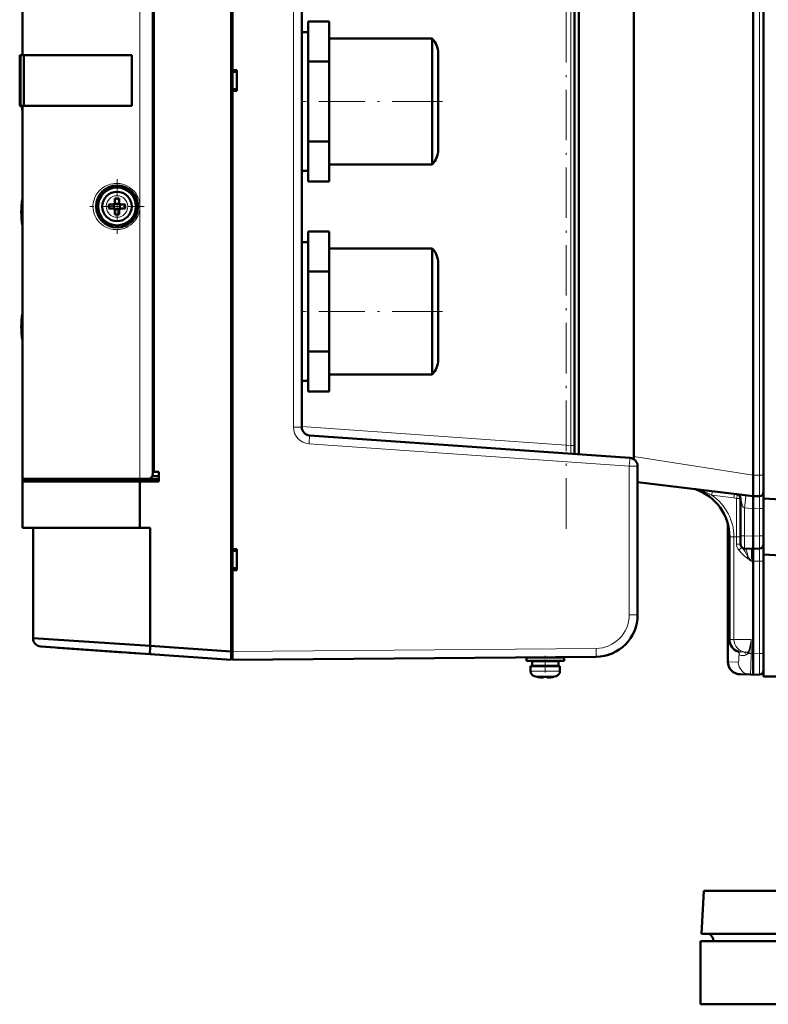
# Model space of a CAD drawing. Extents: x -1768 to 2122, y -1862 to 865.
# Tile 29 of 63: x -1589 to -1411, y 368 to 602. Entities that reach past the tile are written whole.
import ezdxf

# ---------------------------------------------------------------- set-up
doc = ezdxf.new("R2010")
doc.units = 0
doc.linetypes.add('DASHDOT', pattern=[18.5, 12, -3, 0.5, -3])

msp = doc.modelspace()

# ---------------------------------------------------------------- linework, layer by layer
at = {"color": 7, "lineweight": 50}
for p, q in [((-1539.04, 723.78), (-1539.04, 451.77)), ((-1539.04, 451.79), (-1539.04, 723.76)), ((-1539.04, 451.79), (-1539.04, 723.76)), ((-1538.74, 590.28), (-1538.74, 699.4)), ((-1588.74, 593.78), (-1588.74, 682.63)), ((-1557.74, 494.05), (-1557.74, 681.5)), ((-1557.74, 494.58), (-1557.74, 680.98)), ((-1557.74, 494.58), (-1557.74, 680.98)), ((-1557.44, 494.58), (-1557.44, 680.98)), ((-1557.44, 494.58), (-1557.44, 680.98)), ((-1457.24, 498.83), (-1457.24, 676.73)), ((-1457.24, 500.89), (-1457.24, 674.67)), ((-1522.24, 505.24), (-1522.24, 670.32)), ((-1412.24, 488.23), (-1412.24, 660.09)), ((-1456.24, 498.76), (-1456.24, 653.68)), ((-1414.74, 493.78), (-1414.74, 653.78)), ((-1443.13, 498.24), (-1443.13, 649.31)), ((-1515.74, 601.83), (-1520.74, 601.83)), ((-1520.74, 597.07), (-1520.74, 601.83)), ((-1515.74, 592.3), (-1515.74, 601.83)), ((-1522.24, 599.28), (-1522.24, 597.07)), ((-1520.74, 599.28), (-1522.24, 599.28)), ((-1522.24, 597.07), (-1522.24, 582.78)), ((-1520.74, 592.3), (-1520.74, 597.07)), ((-1491.17, 597.78), (-1515.74, 597.78)), ((-1491.17, 595.77), (-1491.17, 597.78)), ((-1491.17, 595.77), (-1491.17, 586.2)), ((-1589.42, 593.78), (-1589.24, 593.78)), ((-1589.42, 593.78), (-1589.42, 593.78)), ((-1589.42, 593.78), (-1589.42, 581.88)), ((-1589.24, 581.78), (-1589.24, 593.78)), ((-1588.74, 593.78), (-1589.24, 593.78)), ((-1562.74, 593.78), (-1588.74, 593.78)), ((-1588.44, 593.78), (-1588.44, 581.78)), ((-1562.74, 581.78), (-1562.74, 593.78)), ((-1489.74, 594.28), (-1489.74, 592.74)), ((-1515.74, 592.3), (-1520.74, 592.3)), ((-1520.74, 582.78), (-1520.74, 592.3)), ((-1515.74, 573.25), (-1515.74, 592.3)), ((-1489.74, 592.74), (-1489.74, 585.4)), ((-1538.74, 590.28), (-1537.74, 590.27)), ((-1538.74, 589.82), (-1538.74, 590.28)), ((-1538.74, 590.03), (-1538.74, 585.53)), ((-1537.74, 589.78), (-1538.74, 589.82)), ((-1538.74, 589.72), (-1538.74, 589.76)), ((-1538.74, 589.72), (-1538.74, 585.84)), ((-1537.74, 585.28), (-1537.74, 590.27)), ((-1538.74, 585.79), (-1538.74, 585.84)), ((-1537.74, 585.78), (-1538.74, 585.73)), ((-1538.74, 585.28), (-1538.74, 585.73)), ((-1538.74, 585.28), (-1537.74, 585.28)), ((-1538.74, 476.15), (-1538.74, 585.28)), ((-1491.17, 586.2), (-1491.17, 582.78)), ((-1489.74, 585.4), (-1489.74, 577.03)), ((-1589.42, 581.88), (-1589.42, 581.88)), ((-1589.42, 581.88), (-1589.24, 581.88)), ((-1589.36, 581.78), (-1589.34, 581.78)), ((-1589.36, 581.78), (-1589.34, 581.78)), ((-1589.36, 581.78), (-1589.34, 581.78)), ((-1589.36, 581.78), (-1589.34, 581.78)), ((-1589.36, 581.78), (-1589.34, 581.78)), ((-1589.36, 581.78), (-1589.34, 581.78)), ((-1589.36, 581.78), (-1589.34, 581.78)), ((-1589.24, 581.78), (-1589.32, 581.78)), ((-1589.32, 581.78), (-1589.32, 581.78)), ((-1588.74, 581.78), (-1589.24, 581.78)), ((-1562.74, 581.78), (-1588.74, 581.78)), ((-1588.74, 492.93), (-1588.74, 581.78)), ((-1522.24, 582.78), (-1522.24, 574.53)), ((-1520.74, 573.25), (-1520.74, 582.78)), ((-1491.17, 582.78), (-1491.17, 575.28)), ((-1489.74, 577.03), (-1489.74, 571.77)), ((-1522.24, 574.53), (-1522.24, 566.28)), ((-1491.17, 568.42), (-1491.17, 575.28)), ((-1515.74, 573.25), (-1520.74, 573.25)), ((-1520.74, 568.49), (-1520.74, 573.25)), ((-1515.74, 563.72), (-1515.74, 573.25)), ((-1489.74, 571.77), (-1489.74, 571.28)), ((-1520.74, 563.72), (-1520.74, 568.49)), ((-1491.17, 567.78), (-1515.74, 567.78)), ((-1491.17, 567.78), (-1491.17, 568.42)), ((-1520.74, 566.28), (-1522.24, 566.28)), ((-1515.74, 563.72), (-1520.74, 563.72)), ((-1568.16, 558.28), (-1567.24, 558.28)), ((-1566.88, 558.41), (-1566.89, 558.42)), ((-1565.6, 558.41), (-1566.88, 558.41)), ((-1566.88, 558.41), (-1566.88, 557.14)), ((-1566.74, 559.7), (-1566.74, 558.78)), ((-1565.74, 559.7), (-1565.74, 558.78)), ((-1565.6, 558.41), (-1565.59, 558.42)), ((-1565.6, 558.41), (-1565.6, 557.14)), ((-1564.32, 558.28), (-1565.24, 558.28)), ((-1589.04, 556.42), (-1588.74, 556.42)), ((-1589.04, 556.42), (-1588.74, 556.42)), ((-1568.16, 557.28), (-1567.24, 557.28)), ((-1566.88, 557.14), (-1566.89, 557.13)), ((-1566.88, 557.14), (-1565.6, 557.14)), ((-1566.74, 555.85), (-1566.74, 556.78)), ((-1565.74, 555.85), (-1565.74, 556.78)), ((-1565.6, 557.14), (-1565.59, 557.13)), ((-1564.32, 557.28), (-1565.24, 557.28)), ((-1515.74, 551.83), (-1520.74, 551.83)), ((-1520.74, 547.07), (-1520.74, 551.83)), ((-1515.74, 542.3), (-1515.74, 551.83)), ((-1522.24, 549.28), (-1522.24, 547.07)), ((-1520.74, 549.28), (-1522.24, 549.28)), ((-1522.24, 547.07), (-1522.24, 532.78)), ((-1520.74, 542.3), (-1520.74, 547.07)), ((-1491.17, 547.78), (-1515.74, 547.78)), ((-1491.17, 545.77), (-1491.17, 547.78)), ((-1491.17, 545.77), (-1491.17, 536.2)), ((-1489.74, 544.28), (-1489.74, 542.74)), ((-1515.74, 542.3), (-1520.74, 542.3)), ((-1520.74, 532.78), (-1520.74, 542.3)), ((-1515.74, 523.25), (-1515.74, 542.3)), ((-1489.74, 542.74), (-1489.74, 535.4)), ((-1491.17, 536.2), (-1491.17, 532.78)), ((-1489.74, 535.4), (-1489.74, 527.03)), ((-1522.24, 532.78), (-1522.24, 524.53)), ((-1520.74, 523.25), (-1520.74, 532.78)), ((-1491.17, 532.78), (-1491.17, 525.28)), ((-1589.04, 529.12), (-1588.74, 529.12)), ((-1589.04, 529.12), (-1588.74, 529.12)), ((-1491.17, 518.42), (-1491.17, 525.28)), ((-1489.74, 527.03), (-1489.74, 521.77)), ((-1522.24, 524.53), (-1522.24, 516.28)), ((-1515.74, 523.25), (-1520.74, 523.25)), ((-1520.74, 518.49), (-1520.74, 523.25)), ((-1515.74, 513.72), (-1515.74, 523.25)), ((-1489.74, 521.77), (-1489.74, 521.28)), ((-1520.74, 513.72), (-1520.74, 518.49)), ((-1491.17, 517.78), (-1491.17, 518.42)), ((-1520.74, 516.28), (-1522.24, 516.28)), ((-1491.17, 517.78), (-1515.74, 517.78)), ((-1515.74, 513.72), (-1520.74, 513.72)), ((-1444.1, 497.91), (-1520.38, 503.24)), ((-1457.24, 498.83), (-1457.24, 500.89)), ((-1442.24, 460.53), (-1442.24, 495.91)), ((-1560.83, 492.93), (-1588.74, 492.93)), ((-1588.74, 492.28), (-1588.74, 492.93)), ((-1588.74, 492.28), (-1588.74, 492.93)), ((-1588.44, 492.78), (-1585.58, 492.93)), ((-1588.44, 492.78), (-1585.58, 492.93)), ((-1588.44, 492.78), (-1588.44, 492.93)), ((-1588.44, 492.78), (-1588.44, 492.93)), ((-1588.44, 492.78), (-1588.44, 492.28)), ((-1560.81, 492.78), (-1588.44, 492.78)), ((-1560.81, 492.78), (-1588.44, 492.78)), ((-1588.44, 492.78), (-1588.44, 492.28)), ((-1558.7, 492.93), (-1560.83, 492.93)), ((-1560.81, 492.78), (-1556.24, 493.02)), ((-1560.81, 492.78), (-1556.24, 493.02)), ((-1556.24, 492.78), (-1560.81, 492.78)), ((-1560.81, 492.78), (-1560.81, 492.28)), ((-1556.24, 492.78), (-1560.81, 492.78)), ((-1560.81, 492.78), (-1560.81, 492.28)), ((-1556.24, 493.66), (-1557.84, 493.58)), ((-1556.24, 493.66), (-1557.84, 493.58)), ((-1557.74, 494.07), (-1557.74, 494.58)), ((-1557.44, 494.58), (-1557.74, 494.58)), ((-1557.74, 494.58), (-1556.24, 494.58)), ((-1557.44, 494.58), (-1557.74, 494.58)), ((-1556.24, 494.58), (-1557.44, 494.58)), ((-1556.24, 494.58), (-1557.44, 494.58)), ((-1556.24, 492.78), (-1556.24, 494.58)), ((-1556.24, 492.78), (-1556.24, 494.58)), ((-1556.24, 492.28), (-1556.24, 492.78)), ((-1556.24, 492.28), (-1556.24, 492.78)), ((-1414.74, 493.76), (-1414.74, 493.78)), ((-1414.74, 493.76), (-1414.74, 488.78)), ((-1588.74, 481.28), (-1588.74, 492.28)), ((-1560.83, 492.28), (-1588.74, 492.28)), ((-1588.74, 492.28), (-1560.83, 492.28)), ((-1588.74, 481.28), (-1588.74, 492.28)), ((-1560.83, 481.28), (-1560.83, 492.28)), ((-1560.83, 492.28), (-1556.24, 492.28)), ((-1560.83, 492.28), (-1556.24, 492.28)), ((-1560.83, 481.28), (-1560.83, 492.28)), ((-1442.24, 492.15), (-1414.74, 488.78)), ((-1417.92, 488.83), (-1417.9, 488.81)), ((-1417.74, 488.26), (-1417.74, 479.33)), ((-1413.21, 488.82), (-1414.74, 488.78)), ((-1414.74, 488.12), (-1414.74, 488.78)), ((-1414.74, 488.12), (-1414.74, 485.78)), ((-1412.24, 474.9), (-1412.24, 488.23)), ((-1333.06, 484.09), (-1412.24, 488.23)), ((-1414.74, 485.78), (-1414.74, 485.76)), ((-1414.74, 485.76), (-1414.74, 479.28)), ((-1588.74, 481.28), (-1586.24, 481.28)), ((-1588.74, 481.28), (-1560.83, 481.28)), ((-1560.83, 481.28), (-1588.74, 481.28)), ((-1586.24, 481.28), (-1586.24, 454.96)), ((-1586.24, 481.28), (-1558.33, 481.28)), ((-1586.24, 481.28), (-1586.24, 454.96)), ((-1560.83, 481.28), (-1558.33, 481.28)), ((-1560.83, 481.28), (-1558.33, 481.28)), ((-1558.33, 481.28), (-1558.33, 453.14)), ((-1558.33, 481.28), (-1558.33, 453.14)), ((-1420.74, 449.36), (-1420.74, 482.08)), ((-1420.36, 454.62), (-1420.36, 479.09)), ((-1417.74, 479.33), (-1417.74, 477.33)), ((-1414.74, 479.28), (-1414.74, 476.28)), ((-1538.74, 476.15), (-1537.74, 476.15)), ((-1538.74, 475.74), (-1538.74, 476.15)), ((-1537.74, 471.16), (-1537.74, 476.15)), ((-1416.77, 476.33), (-1414.74, 476.28)), ((-1413.21, 476.32), (-1414.74, 476.28)), ((-1414.74, 473.28), (-1414.74, 476.28)), ((-1538.74, 475.92), (-1538.74, 471.4)), ((-1537.74, 475.7), (-1538.74, 475.74)), ((-1538.74, 475.64), (-1538.74, 475.68)), ((-1538.74, 475.64), (-1538.74, 471.71)), ((-1412.24, 445.83), (-1412.24, 474.9)), ((-1367.02, 472.53), (-1412.24, 474.9)), ((-1538.74, 471.67), (-1538.74, 471.71)), ((-1537.74, 471.65), (-1538.74, 471.61)), ((-1538.74, 471.15), (-1538.74, 471.61)), ((-1414.74, 451.28), (-1414.74, 473.28)), ((-1538.74, 471.15), (-1537.74, 471.16)), ((-1538.74, 451.78), (-1538.74, 471.15)), ((-1586.24, 454.96), (-1558.33, 453.14)), ((-1586.24, 454.96), (-1558.33, 453.14)), ((-1584.38, 452.97), (-1558.33, 451.15)), ((-1558.33, 451.15), (-1584.38, 452.97)), ((-1584.07, 452.95), (-1582.16, 452.81)), ((-1580.3, 452.68), (-1564.73, 451.59)), ((-1568.62, 453.81), (-1568.63, 453.81)), ((-1568.62, 453.81), (-1568.63, 453.81)), ((-1558.33, 453.14), (-1539.04, 451.79)), ((-1558.33, 453.14), (-1539.04, 451.79)), ((-1563.33, 451.5), (-1560.8, 451.32)), ((-1558.33, 451.15), (-1539.04, 449.8)), ((-1539.04, 449.8), (-1558.33, 451.15)), ((-1558.33, 451.15), (-1539.04, 449.8)), ((-1539.04, 451.79), (-1539.04, 450.38)), ((-1539.04, 451.79), (-1539.04, 450.38)), ((-1539.04, 451.77), (-1538.74, 451.77)), ((-1539.04, 451.77), (-1539.04, 450.28)), ((-1539.04, 451.77), (-1538.74, 451.77)), ((-1539.04, 450.38), (-1539.04, 449.8)), ((-1539.04, 450.38), (-1539.04, 449.8)), ((-1539.04, 450.28), (-1539.04, 449.8)), ((-1539.04, 450.28), (-1538.74, 450.28)), ((-1539.04, 450.28), (-1538.74, 450.28)), ((-1539.04, 450.28), (-1538.74, 450.28)), ((-1538.74, 450.36), (-1538.74, 451.78)), ((-1538.74, 451.38), (-1538.74, 450.71)), ((-1538.74, 451.38), (-1538.74, 450.71)), ((-1538.74, 449.78), (-1452.15, 450.53)), ((-1538.74, 449.78), (-1538.74, 450.36)), ((-1464.24, 450.38), (-1468.74, 450.38)), ((-1468.74, 449.58), (-1468.74, 450.38)), ((-1466.24, 450.41), (-1466.24, 450.38)), ((-1464.24, 450.38), (-1459.74, 450.38)), ((-1462.24, 450.44), (-1462.24, 450.38)), ((-1462.24, 450.44), (-1462.24, 450.38)), ((-1459.74, 449.58), (-1459.74, 450.38)), ((-1459.74, 449.58), (-1459.74, 450.38)), ((-1458.23, 450.48), (-1458.21, 450.48)), ((-1414.74, 451.28), (-1414.74, 446.28)), ((-1464.24, 449.58), (-1468.74, 449.58)), ((-1464.24, 448.28), (-1467.74, 448.28)), ((-1467.74, 448.28), (-1467.74, 447.15)), ((-1464.24, 449.48), (-1467.39, 449.48)), ((-1467.39, 448.38), (-1467.39, 449.48)), ((-1464.24, 448.38), (-1467.39, 448.38)), ((-1466.24, 449.58), (-1466.24, 449.48)), ((-1466.24, 448.38), (-1466.24, 448.28)), ((-1464.24, 449.58), (-1459.74, 449.58)), ((-1461.09, 449.48), (-1464.24, 449.48)), ((-1461.09, 448.38), (-1464.24, 448.38)), ((-1464.24, 448.28), (-1460.74, 448.28)), ((-1462.24, 449.58), (-1462.24, 449.48)), ((-1462.24, 449.58), (-1462.24, 449.48)), ((-1462.24, 448.38), (-1462.24, 448.28)), ((-1462.24, 448.38), (-1462.24, 448.28)), ((-1461.09, 448.38), (-1461.09, 449.48)), ((-1461.09, 448.38), (-1461.09, 449.48)), ((-1460.74, 448.28), (-1460.74, 447.15)), ((-1460.74, 448.28), (-1460.74, 447.15)), ((-1466.17, 445.74), (-1466.16, 445.75)), ((-1464.91, 445.57), (-1464.99, 445.58)), ((-1464.84, 445.57), (-1464.91, 445.57)), ((-1464.74, 445.75), (-1464.74, 445.6)), ((-1463.74, 445.75), (-1463.74, 445.6)), ((-1463.24, 445.6), (-1463.34, 445.59)), ((-1463.24, 445.6), (-1463.34, 445.59)), ((-1462.32, 445.75), (-1462.31, 445.74)), ((-1415.36, 446.29), (-1417.82, 446.36)), ((-1415.36, 446.29), (-1414.74, 446.28)), ((-1413.21, 446.32), (-1414.74, 446.28)), ((-1369.61, 445.83), (-1412.24, 445.83)), ((-1426.51, 394.78), (-1427.04, 384.56)), ((-1426.51, 394.78), (-1099.31, 394.78)), ((-1427.04, 384.56), (-1098.84, 384.56)), ((-1427.25, 382.78), (-1077.25, 382.78)), ((-1427.25, 382.78), (-1427.25, 367.78)), ((-1424.14, 382.78), (-1424.14, 382.88)), ((-1427.25, 367.78), (-1077.25, 367.78))]:
    msp.add_line(p, q, dxfattribs=at)
at = {"color": 7, "linetype": 'DASHDOT', "lineweight": 18}
for p, q in [((-1459.24, 481.04), (-1459.24, 694.52)), ((-1488.71, 582.78), (-1518.2, 582.78)), ((-1488.71, 532.78), (-1518.2, 532.78))]:
    msp.add_line(p, q, dxfattribs=at)
at = {"color": 7, "lineweight": 18}
for p, q in [((-1458.17, 500.89), (-1458.17, 674.67)), ((-1524.22, 505.24), (-1524.22, 670.32)), ((-1413.21, 493.82), (-1413.21, 653.74)), ((-1560.83, 558.57), (-1560.83, 636.98)), ((-1560.83, 492.93), (-1560.83, 556.98)), ((-1522.24, 505.24), (-1524.22, 505.24)), ((-1458.17, 500.89), (-1522.24, 505.37)), ((-1444.22, 495.91), (-1520.5, 501.25)), ((-1457.24, 500.89), (-1458.17, 500.89)), ((-1443.13, 498.24), (-1414.74, 493.76)), ((-1444.22, 495.91), (-1442.62, 495.91)), ((-1444.22, 460.53), (-1444.22, 495.91)), ((-1442.62, 495.91), (-1442.24, 495.91)), ((-1413.21, 493.82), (-1414.74, 493.78)), ((-1412.24, 493.82), (-1413.21, 493.82)), ((-1424.54, 489.01), (-1419.29, 488.36)), ((-1418.71, 479.09), (-1418.71, 488.25)), ((-1416.77, 486.01), (-1416.77, 479.33)), ((-1416.77, 486.01), (-1414.74, 485.76)), ((-1413.21, 485.82), (-1414.74, 485.78)), ((-1412.24, 485.82), (-1413.21, 485.82)), ((-1413.21, 485.82), (-1413.21, 479.32)), ((-1419.29, 479.09), (-1420.36, 479.09)), ((-1419.29, 479.09), (-1418.71, 479.09)), ((-1419.29, 454.62), (-1419.29, 479.09)), ((-1418.71, 479.09), (-1417.74, 479.09)), ((-1418.71, 477.33), (-1418.71, 479.09)), ((-1417.74, 479.33), (-1416.77, 479.33)), ((-1416.77, 479.33), (-1414.74, 479.28)), ((-1413.21, 479.32), (-1414.74, 479.28)), ((-1412.24, 479.32), (-1413.21, 479.32)), ((-1418.71, 477.33), (-1417.74, 477.33)), ((-1416.26, 474.08), (-1416.01, 474.45)), ((-1414.74, 473.28), (-1415.17, 473.29)), ((-1413.21, 473.32), (-1414.74, 473.28)), ((-1412.24, 473.32), (-1413.21, 473.32)), ((-1413.21, 451.32), (-1413.21, 473.32)), ((-1442.24, 460.53), (-1444.22, 460.53)), ((-1419.29, 454.62), (-1420.36, 454.62)), ((-1419.29, 454.62), (-1415.17, 454.62)), ((-1415.17, 454.62), (-1415.17, 451.29)), ((-1452.15, 452.53), (-1538.74, 451.78)), ((-1452.15, 450.53), (-1452.15, 450.53)), ((-1418.09, 451.53), (-1418.08, 451.43)), ((-1418.08, 451.43), (-1418.08, 451.29)), ((-1418.08, 451.29), (-1418.07, 451.29)), ((-1416.66, 451.64), (-1416.76, 451.64)), ((-1416.76, 451.64), (-1416.15, 451.57)), ((-1416.66, 451.64), (-1416.02, 451.64)), ((-1416.66, 451.64), (-1416.09, 451.57)), ((-1416.09, 451.57), (-1416.15, 451.57)), ((-1416.09, 451.57), (-1416.02, 451.64)), ((-1415.92, 451.29), (-1415.17, 451.29)), ((-1415.86, 451.36), (-1415.81, 451.43)), ((-1415.17, 451.29), (-1414.74, 451.28)), ((-1413.21, 451.32), (-1414.74, 451.28)), ((-1413.21, 451.32), (-1412.24, 451.32)), ((-1418.27, 449.29), (-1420.74, 449.36)), ((-1466.79, 447.15), (-1467.74, 447.15)), ((-1466.11, 445.9), (-1466.81, 445.9)), ((-1464.24, 447.15), (-1466.79, 447.15)), ((-1464.24, 445.9), (-1466.11, 445.9)), ((-1461.69, 447.15), (-1464.24, 447.15)), ((-1462.37, 445.9), (-1464.24, 445.9)), ((-1461.67, 445.9), (-1462.37, 445.9)), ((-1460.74, 447.15), (-1461.69, 447.15)), ((-1424.14, 382.88), (-1101.38, 382.88))]:
    msp.add_line(p, q, dxfattribs=at)
at = {"color": 7, "linetype": 'DASHDOT', "lineweight": 18, "ltscale": 0.045013}
for p, q in [((-1520.59, 582.78), (-1522.39, 582.78)), ((-1520.59, 532.78), (-1522.39, 532.78))]:
    msp.add_line(p, q, dxfattribs=at)
at = {"color": 7, "linetype": 'DASHDOT', "lineweight": 18, "ltscale": 0.325}
for p, q in [((-1566.24, 564.28), (-1566.24, 551.28)), ((-1559.74, 557.78), (-1572.74, 557.78))]:
    msp.add_line(p, q, dxfattribs=at)
at = {"color": 7, "linetype": 'DASHDOT', "lineweight": 18, "ltscale": 0.098372}
msp.add_line((-1464.24, 446.82), (-1464.24, 450.75), dxfattribs=at)
at = {"color": 7, "linetype": 'DASHDOT', "lineweight": 18, "ltscale": 0.000715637}
msp.add_line((-1465.24, 445.6), (-1465.24, 445.57), dxfattribs=at)
at = {"color": 7, "linetype": 'DASHDOT', "lineweight": 18, "ltscale": 0.000741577}
msp.add_line((-1463.24, 445.57), (-1463.24, 445.6), dxfattribs=at)
at = {"color": 7, "lineweight": 18}
for points in [[(-1566.37, 552.28), (-1567.16, 552.33), (-1567.92, 552.49), (-1568.73, 552.79), (-1569.47, 553.2), (-1569.93, 553.53), (-1570.49, 554.06), (-1570.86, 554.51), (-1571.18, 554.98), (-1571.45, 555.49), (-1571.67, 556.02), (-1571.82, 556.56), (-1571.92, 557.12), (-1571.96, 557.88), (-1571.89, 558.64), (-1571.71, 559.39), (-1571.52, 559.93), (-1571.26, 560.44), (-1570.84, 561.08), (-1570.33, 561.66), (-1569.75, 562.16), (-1569.1, 562.58), (-1568.42, 562.89), (-1567.89, 563.07), (-1567.35, 563.19), (-1566.86, 563.26), (-1566.37, 563.28)], [(-1566.37, 563.28), (-1565.56, 563.22), (-1565.16, 563.15), (-1564.58, 562.99), (-1564.03, 562.77), (-1563.32, 562.39), (-1562.68, 561.91), (-1562.11, 561.34), (-1561.62, 560.69), (-1561.25, 560), (-1561, 559.33), (-1560.83, 558.57)], [(-1560.83, 556.98), (-1560.93, 556.5), (-1561.06, 556.04), (-1561.29, 555.48), (-1561.76, 554.65), (-1562.02, 554.32), (-1562.46, 553.85), (-1562.94, 553.43), (-1563.48, 553.07), (-1564.17, 552.72), (-1564.87, 552.48), (-1565.61, 552.33), (-1566.37, 552.28)], [(-1458.17, 498.89), (-1458.17, 498.89), (-1458.17, 498.89), (-1458.17, 498.9), (-1458.16, 498.91), (-1458.15, 499.07), (-1458.15, 500.17), (-1458.17, 500.89)], [(-1413.21, 493.82), (-1413.2, 489.74), (-1413.21, 488.84), (-1413.21, 488.82), (-1413.21, 488.82)], [(-1428.45, 490.44), (-1427.62, 490.26), (-1426.51, 489.91), (-1425.87, 489.64), (-1424.54, 489.01)], [(-1424.54, 489.01), (-1424.45, 489.87), (-1424.44, 489.95), (-1424.44, 489.97), (-1424.44, 489.97)], [(-1419.29, 488.36), (-1419.2, 489.23), (-1419.2, 489.32), (-1419.2, 489.32), (-1419.2, 489.32)], [(-1418.71, 488.25), (-1417.84, 488.23), (-1417.76, 488.22), (-1417.75, 488.22), (-1417.74, 488.22), (-1417.74, 488.22), (-1417.74, 488.22)], [(-1417.74, 488.26), (-1417.58, 487.77), (-1417.44, 487.16), (-1417.34, 486.68), (-1417.25, 486.37), (-1417.1, 486.17), (-1416.77, 486.01)], [(-1413.21, 485.82), (-1413.21, 488.51), (-1413.21, 488.78), (-1413.21, 488.81), (-1413.21, 488.82), (-1413.21, 488.82)], [(-1416.77, 479.33), (-1416.78, 476.62), (-1416.77, 476.38), (-1416.77, 476.33), (-1416.77, 476.33), (-1416.77, 476.33)], [(-1413.21, 479.32), (-1413.21, 476.63), (-1413.21, 476.35), (-1413.21, 476.32), (-1413.21, 476.32), (-1413.21, 476.32)], [(-1418.16, 475.95), (-1417.58, 476.51), (-1417.49, 476.61), (-1417.47, 476.64), (-1417.47, 476.64), (-1417.46, 476.64)], [(-1417.46, 476.64), (-1417.1, 476.22), (-1416.73, 475.72), (-1416.31, 475), (-1416.01, 474.45)], [(-1416.01, 474.45), (-1416.08, 475.04), (-1416.21, 475.57), (-1416.39, 476.01), (-1416.53, 476.21), (-1416.68, 476.31), (-1416.77, 476.33)], [(-1413.21, 473.32), (-1413.21, 476.01), (-1413.21, 476.28), (-1413.21, 476.31), (-1413.21, 476.32), (-1413.21, 476.32)], [(-1418.16, 475.95), (-1417.36, 475.09), (-1416.93, 474.64), (-1416.5, 474.25), (-1416.26, 474.08)], [(-1416.01, 474.45), (-1415.58, 473.88), (-1415.17, 473.29)], [(-1416.02, 451.64), (-1415.89, 451.7), (-1415.81, 451.83), (-1415.67, 452.24), (-1415.45, 453.21), (-1415.28, 454.04), (-1415.17, 454.62)], [(-1415.81, 451.43), (-1415.7, 451.62), (-1415.64, 451.8), (-1415.54, 452.26), (-1415.31, 453.69), (-1415.17, 454.62)], [(-1416.76, 451.64), (-1417.72, 451.69), (-1418.21, 451.74), (-1418.34, 451.78)], [(-1418.27, 449.29), (-1418.26, 449.3), (-1418.25, 449.3), (-1418.23, 449.33), (-1418.21, 449.4), (-1418.17, 449.63), (-1418.1, 450.36), (-1418.08, 451.29)], [(-1416.41, 450.99), (-1416.72, 450.88), (-1417, 450.83), (-1417.44, 450.82), (-1417.69, 450.86), (-1417.92, 450.96), (-1418, 451.06), (-1418.07, 451.29)], [(-1416.41, 450.99), (-1416.21, 451.09), (-1415.92, 451.29)], [(-1415.36, 446.29), (-1415.36, 446.29), (-1415.36, 446.29), (-1415.36, 446.3), (-1415.35, 446.31), (-1415.35, 446.34), (-1415.32, 446.65), (-1415.26, 447.93), (-1415.17, 451.29)], [(-1413.21, 451.32), (-1413.2, 447.24), (-1413.21, 446.34), (-1413.21, 446.32), (-1413.21, 446.32)]]:
    msp.add_lwpolyline(points, dxfattribs=at)
at = {"color": 7, "lineweight": 50}
for points in [[(-1418.67, 489.26), (-1418.31, 489.15), (-1418.01, 488.92), (-1417.82, 488.7)], [(-1464.91, 445.57), (-1464.77, 445.58), (-1464.75, 445.59), (-1464.74, 445.59), (-1464.74, 445.59), (-1464.74, 445.6)], [(-1464.74, 445.6), (-1464.74, 445.59), (-1464.74, 445.59), (-1464.75, 445.59), (-1464.76, 445.58), (-1464.8, 445.58), (-1464.91, 445.57)], [(-1464.74, 445.6), (-1464.74, 445.59), (-1464.74, 445.59), (-1464.75, 445.59), (-1464.76, 445.58), (-1464.79, 445.58)], [(-1463.74, 445.6), (-1463.74, 445.59), (-1463.74, 445.59), (-1463.73, 445.59), (-1463.72, 445.58), (-1463.68, 445.58), (-1463.57, 445.57)], [(-1463.57, 445.57), (-1463.72, 445.58), (-1463.73, 445.59), (-1463.74, 445.59), (-1463.74, 445.59), (-1463.74, 445.6)], [(-1463.74, 445.6), (-1463.74, 445.59), (-1463.74, 445.59), (-1463.73, 445.59), (-1463.72, 445.58), (-1463.68, 445.58), (-1463.57, 445.57)]]:
    msp.add_lwpolyline(points, dxfattribs=at)
for radius in [4.5, 3.5]:
    msp.add_circle((-1566.24, 557.78), radius, dxfattribs=at)
at = {"color": 7, "lineweight": 18}
msp.add_circle((-1566.24, 557.78), 2.57, dxfattribs=at)
at = {"color": 7, "lineweight": 50}
for centre, radius, start, end in [((-1494.74, 594.28), 5, 0, 44.427), ((-1589.32, 581.88), 0.1, 179.8863, 224.7558), ((-1589.31, 581.88), 0.107, 180.6998, 203.9139), ((-1589.31, 581.88), 0.107, 180.6663, 204.5343), ((-1589.31, 581.88), 0.107, 180.678, 204.4098), ((-1589.31, 581.88), 0.107, 180.6836, 204.2837), ((-1589.31, 581.88), 0.107, 180.6891, 204.1588), ((-1589.31, 581.88), 0.107, 180.6945, 204.0358), ((-1589.32, 581.88), 0.101, 180.1265, 224.6443), ((-1589.32, 581.88), 0.1, 225.2689, 270.0365), ((-1571.79, 583.74), 17.25, 186.5226, 190.7246), ((-1571.79, 583.74), 17.25, 186.5227, 190.7246), ((-1494.74, 571.28), 5, 315.573, 360), ((-1566.24, 557.78), 5, 0, 180), ((-1571.92, 556.42), 17.12, 169.2549, 179.9963), ((-1571.92, 556.42), 17.12, 169.2549, 179.9963), ((-1551.16, 557.78), 17.01, 178.322, 180.0069), ((-1567.24, 558.78), 0.5, 270, 0), ((-1566.24, 542.7), 17.01, 89.9932, 91.6779), ((-1566.24, 542.57), 17.14, 88.3285, 90.0004), ((-1565.24, 558.78), 0.5, 180, 270), ((-1581.45, 557.78), 17.13, 358.3286, 1.6729), ((-1571.92, 556.42), 17.12, 180.0037, 190.7451), ((-1571.92, 556.42), 17.12, 180.0037, 190.7451), ((-1566.24, 557.78), 5, 180, 360), ((-1551.16, 557.77), 17.01, 179.9931, 181.678), ((-1567.24, 556.78), 0.5, 0, 90), ((-1566.24, 572.85), 17.01, 268.3221, 270.0068), ((-1566.24, 572.98), 17.14, 269.9996, 271.6715), ((-1565.24, 556.78), 0.5, 90, 180), ((-1494.74, 544.28), 5, 0, 44.427), ((-1571.92, 529.12), 17.12, 169.2549, 179.9963), ((-1571.92, 529.12), 17.12, 169.2672, 179.9963), ((-1571.92, 529.12), 17.12, 180.0037, 190.7325), ((-1571.92, 529.12), 17.12, 180.0037, 190.7451), ((-1494.74, 521.28), 5, 315.573, 360), ((-1520.24, 505.24), 2, 180, 266), ((-1444.24, 495.91), 2, 360, 86), ((-1461.04, 498.24), 17.91, 357.8979, 0.0067), ((-1558.98, 494.06), 1.24, 322.469, 359.5086), ((-1428.77, 489.49), 1, 70.9331, 83.0005), ((-1432.36, 479.09), 12, 0, 70.9475), ((-1418.74, 488.26), 1, 0.0002, 34.5411), ((-1413.24, 489.82), 1, 271.5, 360), ((-1416.74, 477.33), 1, 180, 268.5), ((-1413.24, 477.32), 1, 271.5, 0), ((-1452.24, 460.53), 10, 270.5, 360), ((-1584.24, 454.96), 2, 180, 265.9997), ((-1584.24, 454.96), 2, 180, 266), ((-1584.24, 454.96), 2, 180, 265.9997), ((-1417.36, 454.62), 3, 180, 251.0849), ((-1452.26, 460.6), 10.07, 286.6309, 290.3033), ((-1418.54, 451.33), 0.494, 18.5022, 64.918), ((-1417.74, 449.36), 3, 180, 268.5), ((-1466.44, 447.15), 1.3, 180, 253.3985), ((-1464.24, 454.53), 9, 253.3985, 257.6222), ((-1464.24, 454.53), 9, 253.3985, 257.6222), ((-1464.24, 454.53), 8.99, 257.6508, 263.6103), ((-1464.24, 454.53), 8.99, 257.6501, 263.6109), ((-1464.24, 454.53), 8.99, 257.6508, 263.6103), ((-1464.24, 454.53), 8.99, 257.6501, 263.6109), ((-1464.83, 449.11), 3.54, 263.2795, 268.6824), ((-1464.83, 449.11), 3.54, 263.2795, 268.6824), ((-1464.86, 448.34), 2.77, 265.8598, 269.0688), ((-1464.87, 446.17), 0.598, 266.2727, 280.9404), ((-1464.75, 445.6), 0.0108, 289.9062, 350.3013), ((-1464.24, 455.65), 9.91, 267.107, 272.8907), ((-1464.24, 455.64), 9.9, 267.1058, 272.8956), ((-1464.24, 455.65), 9.91, 267.107, 272.8907), ((-1464.24, 455.64), 9.9, 267.1058, 272.8956), ((-1463.72, 445.6), 0.019, 202.1589, 266.5533), ((-1463.6, 446.58), 1.01, 264.9808, 271.4068), ((-1463.65, 449.11), 3.54, 271.321, 276.7259), ((-1463.65, 449.11), 3.54, 271.321, 276.7259), ((-1463.62, 448.33), 2.75, 270.9157, 274.184), ((-1463.62, 448.33), 2.75, 270.9157, 274.184), ((-1464.24, 454.53), 8.99, 276.3897, 282.3492), ((-1464.24, 454.53), 8.99, 276.3897, 282.3492), ((-1464.24, 454.53), 8.99, 276.3897, 282.3492), ((-1464.24, 454.53), 8.99, 276.3897, 282.3492), ((-1464.24, 454.53), 9, 282.3778, 286.6016), ((-1464.24, 454.53), 9, 282.3778, 286.6016), ((-1462.04, 447.15), 1.3, 286.6016, 0), ((-1462.04, 447.15), 1.3, 286.6016, 0), ((-1413.24, 447.32), 1, 271.5, 360), ((-1426.14, 382.78), 2, 3, 63.1359)]:
    msp.add_arc(centre, radius, start, end, dxfattribs=at)
at = {"color": 7, "lineweight": 18}
for centre, radius, start, end in [((-1559.01, 545.22), 13.48, 97.7881, 99.7669), ((-1566.28, 557.78), 5.5, 351.6851, 8.3149), ((-1520.22, 505.24), 4, 180.0222, 265.977), ((-1431.29, 479.09), 12, 359.9999, 55.7517), ((-1419.81, 484.29), 4.1, 74.5352, 82.7971), ((-1419.71, 485.17), 4.19, 72.8554, 82.9443), ((-1418.7, 488.97), 0.294, 41.8352, 67.6789), ((-1418.73, 488.21), 0.99, 0.2843, 75.2919), ((-1416.71, 477.33), 2, 180.0019, 223.572), ((-1434.73, 447.55), 32.33, 52.7726, 55.1504), ((-1452.22, 460.53), 8, 270.4986, 0.0015), ((-1416.29, 454.62), 3, 179.9999, 263.0001), ((-1418.65, 451.48), 0.567, 355.2716, 2.6141), ((-1418.74, 451.35), 0.68, 354.4853, 11.6329), ((-1416.12, 451.58), 1.97, 184.3866, 188.5794), ((-1419.59, 448.49), 4.62, 37.221, 41.8584), ((-1419.83, 447.24), 5.73, 46.0598, 49.1535), ((-1420.05, 447.33), 5.9, 44.0229, 46.9104), ((-1416.39, 451.72), 0.643, 317.2772, 325.59), ((-1415.27, 449.28), 2.99, 179.8566, 268.3703)]:
    msp.add_arc(centre, radius, start, end, dxfattribs=at)
for centre, major_axis, ratio, start_param, end_param in [((-1566.24, 563.28), (0, -0.5), 0.254238, 5.497634, 6.283103), ((-1520.52, 501.25), (0.14, 2), 0.008705, 4.712998, 6.283185), ((-1444.24, 495.91), (0.14, 2), 0.008705, 4.712998, 6.283185), ((-1418.74, 488.22), (-0.262, -0.965), 0.017167, 1.607443, 2.991119), ((-1416.85, 486.01), (0.37, 2.98), 0.025982, 4.715579, 6.283185), ((-1415.25, 473.29), (-0.08, -3), 0.026168, 1.571482, 3.141593), ((-1452.17, 452.53), (0.02, -2), 0.008726, 0, 1.57072), ((-1416.85, 450.93), (0.358, -0.932), 0.431814, 1.465044, 2.253303)]:
    msp.add_ellipse(centre, major_axis=major_axis, ratio=ratio, start_param=start_param, end_param=end_param, dxfattribs=at)
at = {"color": 7, "lineweight": 50}
for centre, major_axis, ratio, start_param, end_param in [((-1558.74, 494.18), (-0.11, 1.25), 0.796344, 3.068411, 3.86525), ((-1558.19, 453.14), (-0.14, -2), 0.069587, 4.717255, 6.283185), ((-1558.19, 453.14), (-0.14, -2), 0.069587, 4.717255, 6.283178), ((-1558.19, 453.14), (0.14, 2), 0.069587, 2.767652, 2.987827)]:
    msp.add_ellipse(centre, major_axis=major_axis, ratio=ratio, start_param=start_param, end_param=end_param, dxfattribs=at)

doc.saveas('drawing.dxf')
